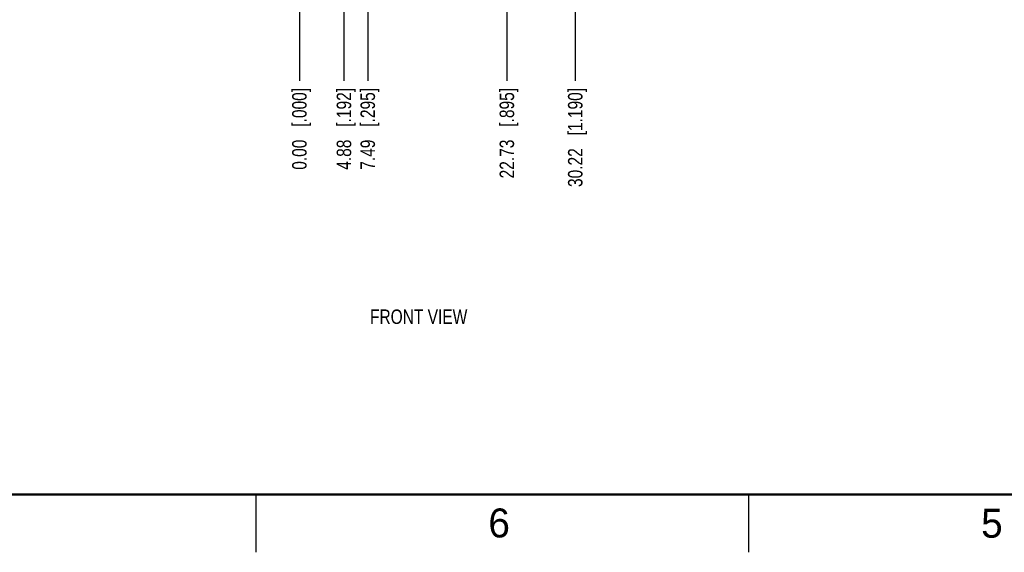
# Model space of a CAD drawing. Header units: inches. Extents: x 0 to 34, y 0 to 22.
# Tile 2 of 43: x 6.5 to 15, y 0 to 4.6. Entities that reach past the tile are written whole.
import ezdxf

# ---------------------------------------------------------------- set-up
doc = ezdxf.new("R2010")
doc.units = ezdxf.units.IN
doc.header["$LTSCALE"] = 1.87
doc.header["$MEASUREMENT"] = 0
doc.layers.get('0').update_dxf_attribs({"linetype": 'CONTINUOUS'})
doc.layers.add('DETAIL', color=7, linetype='CONTINUOUS')
doc.layers.add('DIMENSIONS', color=7, linetype='CONTINUOUS')
doc.styles.get("Standard").update_dxf_attribs({"font": 'txt', "width": 0.8})
doc.styles.add('TEXTSTYLE_2', font='txt')
doc.dimstyles.new('DIMSTYLE_1', dxfattribs={"dimtxt": 0.125, "dimasz": 0.18, "dimexe": 0.125, "dimexo": 0.0625, "dimgap": 0.03125, "dimtad": 0, "dimtih": 1, "dimtoh": 1, "dimlfac": 0.5, "dimzin": 0, "dimdsep": 46, "dimtxsty": 'STANDARD', "dimblk": '_FILLED', "dimblk1": '_FILLED', "dimblk2": '_FILLED', "dimcen": 0.09, "dimazin": 0, "dimtp": 0.01, "dimtm": 0.01, "dimtfac": 1, "dimtofl": 0, "dimtmove": 0, "dimatfit": 3, "dimldrblk": '_FILLED', "dimfxl": 1, "dimtolj": 1, "dimtzin": 0, "dimarcsym": 0})

# ---------------------------------------------------------------- blocks, each defined once
blk = doc.blocks.new('*D8')
at = {"layer": 'DIMENSIONS', "color": 2, "linetype": 'CONTINUOUS'}
blk.add_line((9.2573, 5.2201), (9.2573, 4.0699), dxfattribs=at)
at = {"layer": 'DIMENSIONS', "color": 2, "linetype": 'CONTINUOUS', "insert": (9.1948, 4.0074), "char_height": 0.125, "width": 1.125, "attachment_point": 3, "rotation": 90, "line_spacing_factor": 0.9}
blk.add_mtext('4.88{\\ftxt.shx;\\W1.000000;\\H0.125000; }[.192]', dxfattribs=at)
blk = doc.blocks.new('_FILLED')
at = {"color": 0, "linetype": 'BYBLOCK'}
blk.add_solid([(0, 0), (-1, 0.174), (-1, -0.174)], dxfattribs=at)
blk = doc.blocks.new('*D9')
at = {"layer": 'DIMENSIONS', "color": 2, "linetype": 'CONTINUOUS'}
blk.add_line((8.8731, 4.7737), (8.8731, 4.0699), dxfattribs=at)
at = {"layer": 'DIMENSIONS', "color": 2, "linetype": 'CONTINUOUS', "insert": (8.8106, 4.0074), "char_height": 0.125, "width": 1.125, "attachment_point": 3, "rotation": 90, "line_spacing_factor": 0.9}
blk.add_mtext('0.00{\\ftxt.shx;\\W1.000000;\\H0.125000; }[.000]', dxfattribs=at)
blk = doc.blocks.new('*D10')
at = {"layer": 'DIMENSIONS', "color": 2, "linetype": 'CONTINUOUS'}
blk.add_line((9.4628, 4.7081), (9.4628, 4.0699), dxfattribs=at)
at = {"layer": 'DIMENSIONS', "color": 2, "linetype": 'CONTINUOUS', "insert": (9.4003, 4.0074), "char_height": 0.125, "width": 1.125, "attachment_point": 3, "rotation": 90, "line_spacing_factor": 0.9}
blk.add_mtext('7.49{\\ftxt.shx;\\W1.000000;\\H0.125000; }[.295]', dxfattribs=at)
blk = doc.blocks.new('*D11')
at = {"layer": 'DIMENSIONS', "color": 2, "linetype": 'CONTINUOUS'}
blk.add_line((10.6628, 4.7081), (10.6628, 4.0699), dxfattribs=at)
at = {"layer": 'DIMENSIONS', "color": 2, "linetype": 'CONTINUOUS', "insert": (10.6003, 4.0074), "char_height": 0.125, "width": 1.225, "attachment_point": 3, "rotation": 90, "line_spacing_factor": 0.9}
blk.add_mtext('22.73{\\ftxt.shx;\\W1.000000;\\H0.125000; }[.895]', dxfattribs=at)
blk = doc.blocks.new('*D12')
at = {"layer": 'DIMENSIONS', "color": 2, "linetype": 'CONTINUOUS'}
blk.add_line((11.2526, 4.7737), (11.2526, 4.0699), dxfattribs=at)
at = {"layer": 'DIMENSIONS', "color": 2, "linetype": 'CONTINUOUS', "insert": (11.1901, 4.0074), "char_height": 0.125, "width": 1.325, "attachment_point": 3, "rotation": 90, "line_spacing_factor": 0.9}
blk.add_mtext('30.22{\\ftxt.shx;\\W1.000000;\\H0.125000; }[1.190]', dxfattribs=at)

msp = doc.modelspace()

# ---------------------------------------------------------------- linework, layer by layer
at = {"color": 2, "linetype": 'CONTINUOUS'}
for p, q in [((8.5, 0), (8.5, 0.5)), ((12.75, 0), (12.75, 0.5))]:
    msp.add_line(p, q, dxfattribs=at)
at = {"color": 7, "linetype": 'CONTINUOUS', "const_width": 0.02}
msp.add_lwpolyline([(0.5, 0.5), (33.5, 0.5)], dxfattribs=at)

# ---------------------------------------------------------------- texts
at = {"color": 2, "linetype": 'CONTINUOUS', "char_height": 0.25, "width": 0.25, "attachment_point": 1, "line_spacing_factor": 0.9, "style": 'TEXTSTYLE_2'}
for s, insert in [('6', (10.5033, 0.3784)), ('5', (14.754, 0.3762))]:
    msp.add_mtext(s, dxfattribs=dict(at, insert=insert))
at = {"layer": 'DETAIL', "color": 2, "linetype": 'CONTINUOUS', "insert": (9.4822, 2.0955), "char_height": 0.125, "width": 1, "attachment_point": 1, "line_spacing_factor": 0.9}
msp.add_mtext('FRONT VIEW', dxfattribs=at)

# ---------------------------------------------------------------- dimensions: what is measured, and where the dimension line sits
at = {"layer": 'DIMENSIONS', "color": 2, "linetype": 'CONTINUOUS'}
for feature_location, offset, origin, picture, middle in [((9.2573, 5.2201), (0, -1.1502), (8.8731, 4.8362), '*D8', (9.2573, 3.4449)), ((8.8730809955, 4.7736875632), (0, -0.7037401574), (8.8730809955, 4.8361875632), '*D9', (8.8730809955, 3.4449474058)), ((11.2526, 4.7737), (0, -0.7037), (8.8731, 4.8362), '*D12', (11.2526, 3.3449)), ((9.4628, 4.7081), (0, -0.6382), (8.8731, 4.7706), '*D10', (9.4628, 3.4449)), ((10.6628, 4.7081), (0, -0.6382), (8.8731, 4.7706), '*D11', (10.6628, 3.3949))]:
    dim = msp.add_ordinate_dim(feature_location=feature_location, offset=offset, dtype=1, origin=origin, dimstyle='DIMSTYLE_1', dxfattribs=at)
    dim.commit()
    dim.dimension.update_dxf_attribs({"geometry": picture, "text_midpoint": middle})

doc.saveas('drawing.dxf')
